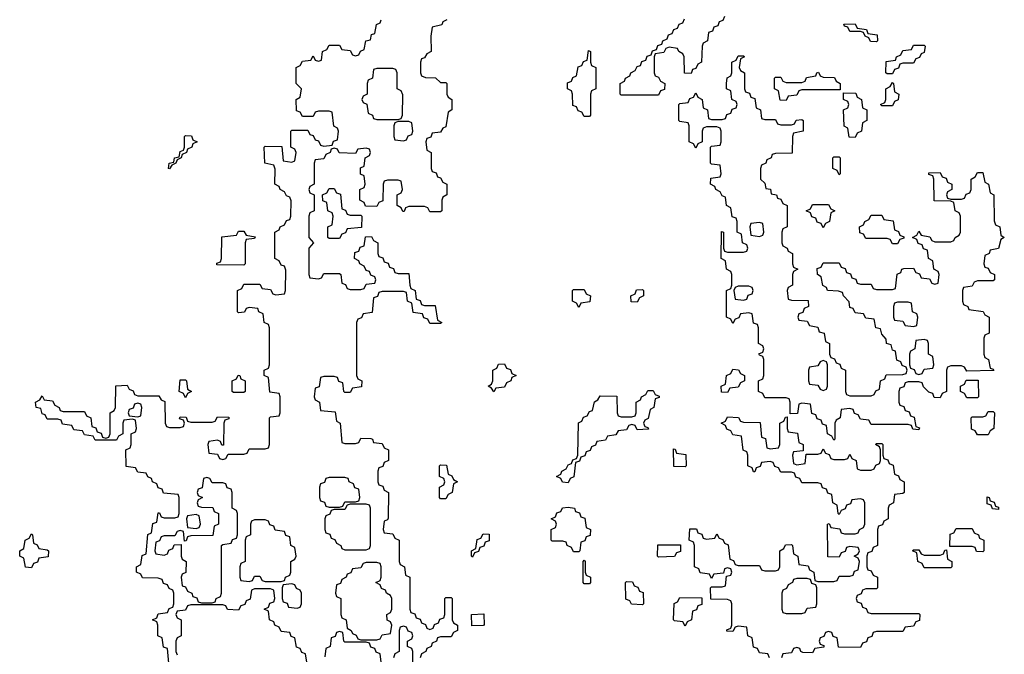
# Model space of a CAD drawing. Header units: inches. Extents: x 2777885 to 2884230, y 684484 to 829189.
# Tile 199 of 239: x 2852106 to 2855811, y 815900 to 818290. Entities that reach past the tile are written whole.
import ezdxf

# ---------------------------------------------------------------- set-up
doc = ezdxf.new("R2010")
doc.units = ezdxf.units.IN
doc.header["$MEASUREMENT"] = 0
doc.layers.add('C8851', color=7, linetype='Continuous')

msp = doc.modelspace()

# ---------------------------------------------------------------- linework, layer by layer
at = {"layer": 'C8851', "color": 6}
for points in [[(2852667.3, 815867.3), (2852662, 815922), (2852647.3, 815927.3), (2852642, 815962), (2852626, 815970), (2852626, 816010), (2852622, 816022), (2852606, 816030), (2852622, 816038), (2852627.3, 816052.7), (2852662, 816058), (2852668, 816072), (2852682, 816078), (2852686, 816090), (2852686, 816130), (2852682, 816142), (2852668, 816148), (2852662, 816162), (2852647.3, 816167.3), (2852642, 816182), (2852627.3, 816187.3), (2852568.4, 816188.4), (2852562, 816202), (2852546, 816210), (2852546, 816230), (2852562, 816238), (2852567.3, 816272.7), (2852582, 816278), (2852588.4, 816351.6), (2852602, 816358), (2852607.3, 816392.7), (2852622, 816398), (2852627.3, 816432.7), (2852632.7, 816432.7), (2852638, 816418), (2852650, 816414), (2852690, 816414), (2852702, 816418), (2852706, 816430), (2852706, 816490), (2852702, 816502), (2852647.3, 816507.3), (2852642, 816522), (2852627.3, 816527.3), (2852622, 816542), (2852606, 816550), (2852602, 816562), (2852588, 816568), (2852582, 816582), (2852550, 816586), (2852542, 816602), (2852507.3, 816607.3), (2852506, 816670), (2852522, 816678), (2852526, 816690), (2852526, 816730), (2852542, 816738), (2852546, 816750), (2852542, 816782), (2852530, 816786), (2852498, 816782), (2852494, 816770), (2852494, 816730), (2852478, 816722), (2852470, 816706), (2852390, 816706), (2852382, 816722), (2852350, 816726), (2852342, 816742), (2852310, 816746), (2852302, 816762), (2852267.3, 816767.3), (2852262, 816782), (2852250, 816786), (2852210, 816786), (2852202, 816802), (2852190, 816806), (2852186, 816826), (2852168, 816830), (2852166, 816850), (2852182, 816858), (2852190, 816874), (2852198, 816858), (2852230, 816854), (2852238, 816838), (2852254, 816830), (2852258, 816818), (2852270, 816814), (2852350, 816814), (2852358, 816798), (2852374, 816790), (2852378, 816758), (2852392.7, 816752.7), (2852398, 816738), (2852412.7, 816732.7), (2852418, 816718), (2852430, 816714), (2852442, 816718), (2852446, 816730), (2852446, 816810), (2852462, 816818), (2852466, 816830), (2852468.4, 816911.6), (2852510, 816914), (2852518, 816898), (2852532.7, 816892.7), (2852538, 816878), (2852550, 816874), (2852630, 816874), (2852638, 816858), (2852652.7, 816852.7), (2852654, 816770), (2852658, 816758), (2852670, 816754), (2852710, 816754), (2852722, 816758), (2852726, 816770), (2852722, 816782), (2852707.3, 816787.3), (2852710, 816794), (2852732.7, 816792.7), (2852738, 816778), (2852750, 816774), (2852830, 816774), (2852842, 816778), (2852850, 816794), (2852892.7, 816792.7), (2852892.7, 816787.3), (2852878, 816782), (2852874, 816770), (2852872.7, 816687.3), (2852867.3, 816687.3), (2852862, 816702), (2852850, 816706), (2852818, 816702), (2852814, 816690), (2852818, 816658), (2852850, 816654), (2852858, 816638), (2852870, 816634), (2852882, 816638), (2852890, 816654), (2852950, 816654), (2852962, 816658), (2852970, 816674), (2853030, 816674), (2853042, 816678), (2853046, 816690), (2853046, 816790), (2853050, 816794), (2853082, 816798), (2853086, 816810), (2853086, 816870), (2853082, 816882), (2853047.3, 816887.3), (2853042, 816942), (2853026, 816950), (2853026, 816970), (2853042, 816978), (2853046, 816990), (2853046, 817130), (2853042, 817142), (2853026, 817150), (2853022, 817182), (2853006, 817190), (2853002, 817202), (2852970, 817206), (2852958, 817202), (2852951.6, 817188.4), (2852930, 817186), (2852926, 817190), (2852926, 817270), (2852942, 817278), (2852950, 817294), (2853010, 817294), (2853018, 817278), (2853050, 817274), (2853058, 817258), (2853070, 817254), (2853102, 817258), (2853106, 817270), (2853107.3, 817347.3), (2853102, 817362), (2853090, 817366), (2853082, 817382), (2853066, 817390), (2853066, 817490), (2853082, 817498), (2853086, 817510), (2853102, 817518), (2853110, 817534), (2853122, 817538), (2853126, 817550), (2853127.3, 817607.3), (2853122, 817622), (2853110, 817626), (2853102, 817642), (2853086, 817650), (2853082, 817662), (2853066, 817670), (2853067.3, 817727.3), (2853062, 817742), (2853028, 817750), (2853026, 817810), (2853030, 817814), (2853092.7, 817812.7), (2853098, 817758), (2853130, 817754), (2853142, 817758), (2853146, 817790), (2853142, 817802), (2853126, 817810), (2853126, 817870), (2853130, 817874), (2853190, 817874), (2853198, 817858), (2853210, 817854), (2853218, 817838), (2853230, 817834), (2853238, 817818), (2853250, 817814), (2853282, 817818), (2853287.3, 817832.7), (2853302, 817838), (2853306, 817870), (2853302, 817882), (2853288.4, 817888.4), (2853282, 817942), (2853270, 817946), (2853230, 817946), (2853218, 817942), (2853210, 817926), (2853170, 817926), (2853162, 817942), (2853147.3, 817947.3), (2853146, 817990), (2853162, 817998), (2853166, 818030), (2853146, 818050), (2853146, 818110), (2853162, 818118), (2853170, 818134), (2853202, 818138), (2853210, 818154), (2853218, 818138), (2853230, 818134), (2853242, 818138), (2853246, 818170), (2853262, 818178), (2853270, 818194), (2853310, 818194), (2853318, 818178), (2853350, 818174), (2853358, 818158), (2853370, 818154), (2853382, 818158), (2853388, 818172), (2853402, 818178), (2853408, 818210), (2853426, 818214), (2853430, 818234), (2853442, 818238), (2853448.4, 818271.6), (2853462, 818278), (2853466, 818290)], [(2853714, 818290), (2853698, 818282), (2853694, 818270), (2853658, 818262), (2853652.7, 818227.3), (2853654, 818170), (2853638, 818162), (2853630, 818146), (2853618, 818142), (2853614, 818130), (2853614, 818090), (2853618, 818078), (2853632.7, 818072.7), (2853671.1, 818071.1), (2853690, 818054), (2853710, 818054), (2853714, 818050), (2853714, 818010), (2853718, 817998), (2853732, 817990), (2853732, 817950), (2853718, 817942), (2853710, 817886), (2853698, 817882), (2853690, 817866), (2853658, 817862), (2853652.7, 817847.3), (2853638, 817842), (2853634, 817830), (2853638, 817798), (2853654, 817790), (2853654, 817730), (2853658, 817718), (2853672.7, 817712.7), (2853678, 817698), (2853690, 817694), (2853698, 817678), (2853714, 817670), (2853714, 817630), (2853698, 817622), (2853694, 817610), (2853694, 817570), (2853690, 817566), (2853650, 817566), (2853642, 817582), (2853630, 817586), (2853570, 817586), (2853558, 817582), (2853552.7, 817567.3), (2853547.3, 817567.3), (2853542, 817582), (2853526, 817590), (2853526, 817630), (2853542, 817638), (2853546, 817650), (2853542, 817682), (2853530, 817686), (2853490, 817686), (2853478, 817682), (2853474, 817670), (2853472.7, 817607.3), (2853458, 817602), (2853450, 817586), (2853407.3, 817587.3), (2853402, 817602), (2853386, 817610), (2853386, 817650), (2853402, 817658), (2853406, 817670), (2853402, 817702), (2853388.4, 817708.4), (2853388.4, 817731.6), (2853402, 817738), (2853406, 817770), (2853422, 817778), (2853426, 817790), (2853422, 817802), (2853410, 817806), (2853378, 817802), (2853370, 817786), (2853308.4, 817788.4), (2853302, 817802), (2853290, 817806), (2853278, 817802), (2853274, 817790), (2853258, 817782), (2853250, 817766), (2853218, 817762), (2853214, 817750), (2853214, 817670), (2853198, 817662), (2853194, 817650), (2853198, 817638), (2853214, 817630), (2853214, 817570), (2853198, 817562), (2853194, 817550), (2853194, 817470), (2853212, 817450), (2853194, 817430), (2853194, 817330), (2853198, 817318), (2853230, 817314), (2853242, 817318), (2853250, 817334), (2853310, 817334), (2853314, 817330), (2853318, 817298), (2853332.7, 817292.7), (2853338, 817278), (2853350, 817274), (2853390, 817274), (2853402, 817278), (2853410, 817294), (2853442, 817298), (2853446, 817310), (2853442, 817322), (2853427.3, 817327.3), (2853422, 817342), (2853410, 817346), (2853402, 817362), (2853386, 817370), (2853382, 817382), (2853366, 817390), (2853367.3, 817412.7), (2853382, 817418), (2853387.3, 817432.7), (2853402, 817438), (2853407.3, 817472.7), (2853430, 817474), (2853438, 817458), (2853454, 817450), (2853454, 817410), (2853458, 817398), (2853472.7, 817392.7), (2853478, 817378), (2853492.7, 817372.7), (2853498, 817358), (2853512.7, 817352.7), (2853518, 817338), (2853530, 817334), (2853570, 817334), (2853574, 817290), (2853578, 817278), (2853594, 817270), (2853598, 817238), (2853612.7, 817232.7), (2853618, 817218), (2853630, 817214), (2853670, 817214), (2853678, 817158), (2853694, 817150), (2853690, 817146), (2853650, 817146), (2853642, 817162), (2853627.3, 817167.3), (2853622, 817182), (2853587.3, 817187.3), (2853582, 817222), (2853566, 817230), (2853562, 817262), (2853550, 817266), (2853470, 817266), (2853458, 817262), (2853452.7, 817247.3), (2853438, 817242), (2853432.7, 817187.3), (2853398, 817182), (2853392.7, 817167.3), (2853378, 817162), (2853374, 817150), (2853374, 816950), (2853378, 816938), (2853394, 816930), (2853392.7, 816907.3), (2853358, 816902), (2853350, 816886), (2853330, 816886), (2853326, 816890), (2853322, 816922), (2853307.3, 816927.3), (2853302, 816942), (2853290, 816946), (2853250, 816946), (2853238, 816942), (2853232.7, 816907.3), (2853218, 816902), (2853214, 816870), (2853218, 816858), (2853234, 816850), (2853238, 816818), (2853292.7, 816812.7), (2853298, 816778), (2853312, 816770), (2853318, 816698), (2853330, 816694), (2853370, 816694), (2853382, 816698), (2853390, 816714), (2853427.3, 816712.7), (2853434, 816710), (2853438, 816698), (2853470, 816694), (2853478, 816678), (2853494, 816670), (2853494, 816630), (2853478, 816622), (2853472.7, 816607.3), (2853458, 816602), (2853454, 816590), (2853454, 816550), (2853458, 816538), (2853472.7, 816532.7), (2853478, 816518), (2853494, 816510), (2853492.7, 816412.7), (2853490, 816406), (2853478, 816402), (2853474, 816370), (2853478, 816358), (2853510, 816354), (2853518, 816338), (2853534, 816330), (2853534, 816250), (2853538, 816238), (2853554, 816230), (2853558, 816198), (2853574, 816190), (2853574, 816070), (2853578, 816058), (2853592.7, 816052.7), (2853598, 816038), (2853612.7, 816032.7), (2853618, 816018), (2853632.7, 816012.7), (2853638, 815998), (2853650, 815994), (2853662, 815998), (2853667.3, 816012.7), (2853682, 816018), (2853687.3, 816032.7), (2853702, 816038), (2853706, 816050), (2853706, 816110), (2853710, 816114), (2853730, 816114), (2853734, 816110), (2853734, 816030), (2853738, 816018), (2853754, 816010), (2853754, 815990), (2853738, 815982), (2853730, 815966), (2853690, 815966), (2853678, 815962), (2853674, 815950), (2853658, 815942), (2853654, 815930), (2853638, 815922), (2853634, 815910), (2853618, 815902), (2853612.7, 815887.3)], [(2854758, 818302), (2854752.7, 818287.3), (2854738, 818282), (2854732.7, 818267.3), (2854718, 818262), (2854712.7, 818247.3), (2854698, 818242), (2854694, 818210), (2854678, 818202), (2854674, 818190), (2854672, 818130), (2854658, 818122), (2854650, 818106), (2854638, 818102), (2854632.7, 818087.3), (2854608.4, 818088.4), (2854606, 818150), (2854602, 818162), (2854586, 818170), (2854582, 818182), (2854550, 818186), (2854538, 818182), (2854530, 818166), (2854498, 818162), (2854494, 818150), (2854494, 818090), (2854498, 818078), (2854510, 818074), (2854518, 818058), (2854534, 818050), (2854532.7, 818027.3), (2854518, 818022), (2854510, 818006), (2854370, 818006), (2854366, 818010), (2854366, 818050), (2854382, 818058), (2854386, 818070), (2854402, 818078), (2854406, 818090), (2854422, 818098), (2854430, 818114), (2854442, 818118), (2854447.3, 818132.7), (2854462, 818138), (2854467.3, 818152.7), (2854482, 818158), (2854487.3, 818172.7), (2854502, 818178), (2854507.3, 818192.7), (2854522, 818198), (2854526, 818210), (2854542, 818218), (2854547.3, 818232.7), (2854562, 818238), (2854567.3, 818252.7), (2854582, 818258), (2854587.3, 818272.7), (2854602, 818278), (2854607.3, 818292.7)], [(2854927.3, 815887.3), (2854922, 815902), (2854890, 815906), (2854882, 815922), (2854867.3, 815927.3), (2854862, 815962), (2854846, 815970), (2854842, 816002), (2854810, 816006), (2854798, 816002), (2854790, 815986), (2854767.3, 815987.3), (2854767.3, 815992.7), (2854782, 815998), (2854786, 816010), (2854786, 816090), (2854782, 816102), (2854770, 816106), (2854707.3, 816107.3), (2854706, 816150), (2854710, 816154), (2854750, 816154), (2854762, 816158), (2854766, 816194), (2854782, 816198), (2854786, 816210), (2854782, 816222), (2854770, 816226), (2854758, 816222), (2854754, 816206), (2854718, 816202), (2854710, 816186), (2854702, 816202), (2854667.3, 816207.3), (2854662, 816222), (2854646, 816230), (2854646, 816310), (2854642, 816322), (2854626, 816330), (2854627.3, 816372.7), (2854652.7, 816372.7), (2854658, 816358), (2854672.7, 816352.7), (2854678, 816338), (2854690, 816334), (2854722, 816338), (2854730, 816354), (2854738, 816338), (2854752.7, 816332.7), (2854758, 816318), (2854772.7, 816312.7), (2854778, 816258), (2854792.7, 816252.7), (2854798, 816238), (2854810, 816234), (2854890, 816234), (2854898, 816218), (2854910, 816214), (2854950, 816214), (2854962, 816218), (2854966, 816230), (2854966, 816290), (2854982, 816298), (2854987.3, 816312.7), (2855010, 816314), (2855014, 816310), (2855018, 816278), (2855034, 816270), (2855038, 816238), (2855072.7, 816232.7), (2855078, 816218), (2855094, 816210), (2855098, 816178), (2855110, 816174), (2855170, 816174), (2855182, 816178), (2855190, 816194), (2855230, 816194), (2855242, 816198), (2855247.3, 816212.7), (2855262, 816218), (2855266, 816250), (2855262, 816262), (2855246, 816270), (2855262, 816278), (2855266, 816290), (2855262, 816302), (2855230, 816306), (2855218, 816302), (2855212.7, 816287.3), (2855198, 816282), (2855190, 816266), (2855147.3, 816267.3), (2855146, 816390), (2855152.7, 816392.7), (2855158, 816378), (2855192.7, 816372.7), (2855198, 816358), (2855210, 816354), (2855250, 816354), (2855262, 816358), (2855266, 816370), (2855282, 816378), (2855286, 816390), (2855286, 816470), (2855282, 816482), (2855270, 816486), (2855238, 816482), (2855232.7, 816467.3), (2855218, 816462), (2855212.7, 816447.3), (2855198, 816442), (2855190, 816426), (2855186, 816430), (2855182, 816462), (2855166, 816470), (2855162, 816502), (2855147.3, 816507.3), (2855142, 816522), (2855127.3, 816527.3), (2855122, 816542), (2855110, 816546), (2855050, 816546), (2855042, 816562), (2855027.3, 816567.3), (2855022, 816582), (2855010, 816586), (2854970, 816586), (2854962, 816602), (2854947.3, 816607.3), (2854942, 816622), (2854930, 816626), (2854898, 816622), (2854892.7, 816607.3), (2854878, 816602), (2854872.7, 816587.3), (2854867.3, 816587.3), (2854862, 816602), (2854846, 816610), (2854846, 816650), (2854842, 816662), (2854828.4, 816668.4), (2854822, 816722), (2854790, 816726), (2854782, 816742), (2854767.3, 816747.3), (2854762, 816762), (2854746, 816770), (2854762, 816778), (2854770, 816794), (2854811.6, 816791.6), (2854818, 816778), (2854830, 816774), (2854892.7, 816772.7), (2854898, 816718), (2854912.7, 816712.7), (2854918, 816678), (2854930, 816674), (2854962, 816678), (2854966, 816690), (2854966, 816770), (2854982, 816778), (2854987.3, 816792.7), (2854994, 816794), (2854994, 816750), (2854998, 816738), (2855032.7, 816732.7), (2855038, 816698), (2855054, 816690), (2855054, 816666), (2855018, 816662), (2855014, 816650), (2855018, 816618), (2855030, 816614), (2855062, 816618), (2855066, 816654), (2855110, 816654), (2855122, 816658), (2855130, 816674), (2855138, 816658), (2855152.7, 816652.7), (2855158, 816638), (2855170, 816634), (2855210, 816634), (2855222, 816638), (2855230, 816654), (2855238, 816638), (2855254, 816630), (2855258, 816598), (2855270, 816594), (2855310, 816594), (2855322, 816598), (2855327.3, 816612.7), (2855342, 816618), (2855346, 816630), (2855346, 816670), (2855342, 816682), (2855326, 816690), (2855330, 816694), (2855350, 816694), (2855354, 816690), (2855354, 816650), (2855358, 816638), (2855372.7, 816632.7), (2855378, 816618), (2855392.7, 816612.7), (2855398, 816578), (2855412.7, 816572.7), (2855418, 816558), (2855434, 816550), (2855434, 816510), (2855430, 816506), (2855398, 816502), (2855394, 816470), (2855378, 816462), (2855374, 816450), (2855374, 816410), (2855358, 816402), (2855352.7, 816387.3), (2855338, 816382), (2855334, 816370), (2855334, 816310), (2855318, 816302), (2855312.7, 816287.3), (2855298, 816282), (2855294, 816270), (2855294, 816230), (2855298, 816218), (2855310, 816214), (2855318, 816198), (2855334, 816190), (2855334, 816150), (2855330, 816146), (2855290, 816146), (2855278, 816142), (2855272.7, 816127.3), (2855258, 816122), (2855254, 816110), (2855258, 816098), (2855272.7, 816092.7), (2855278, 816078), (2855292, 816072), (2855298, 816058), (2855310, 816054), (2855490, 816054), (2855494, 816050), (2855492.7, 816027.3), (2855478, 816022), (2855470, 816006), (2855438, 816002), (2855430, 815986), (2855330, 815986), (2855318, 815982), (2855312.7, 815967.3), (2855298, 815962), (2855292.7, 815947.3), (2855278, 815942), (2855270, 815926), (2855187.3, 815927.3), (2855182, 815962), (2855167.3, 815967.3), (2855162, 815982), (2855150, 815986), (2855138, 815982), (2855132.7, 815967.3), (2855118, 815962), (2855114, 815950), (2855118, 815938), (2855132.7, 815932.7), (2855132.7, 815927.3), (2855098, 815922), (2855090, 815906), (2855052.7, 815907.3), (2855046, 815910), (2855042, 815922), (2855030, 815926), (2855018, 815922), (2855010, 815906), (2854978, 815902), (2854972.7, 815887.3)], [(2853186, 815870), (2853182, 815902), (2853167.3, 815907.3), (2853162, 815922), (2853147.3, 815927.3), (2853142, 815962), (2853127.3, 815967.3), (2853122, 815982), (2853090, 815986), (2853082, 816002), (2853066, 816010), (2853062, 816022), (2853046, 816030), (2853042, 816062), (2853026, 816070), (2853042, 816078), (2853047.3, 816092.7), (2853062, 816098), (2853066, 816110), (2853062, 816142), (2853050, 816146), (2852990, 816146), (2852978, 816142), (2852972.7, 816107.3), (2852958, 816102), (2852952.7, 816087.3), (2852938, 816082), (2852930, 816066), (2852888.4, 816068.4), (2852882, 816082), (2852870, 816086), (2852750, 816086), (2852738, 816082), (2852730, 816066), (2852698, 816062), (2852694, 816050), (2852698, 816038), (2852714, 816030), (2852714, 815970), (2852698, 815962), (2852694, 815950), (2852694, 815910), (2852698, 815898)], [(2853586, 815870), (2853586, 815910), (2853582, 815922), (2853566, 815930), (2853566, 815950), (2853582, 815958), (2853586, 815970), (2853582, 815982), (2853567.3, 815987.3), (2853562, 816002), (2853550, 816006), (2853538, 816002), (2853534, 815990), (2853534, 815910), (2853518, 815902), (2853512.7, 815887.3)], [(2853466, 815870), (2853462, 815902), (2853448, 815908), (2853442, 815922), (2853427.3, 815927.3), (2853422, 815942), (2853410, 815946), (2853330, 815946), (2853326, 815950), (2853322, 815982), (2853310, 815986), (2853298, 815982), (2853292.7, 815967.3), (2853278, 815962), (2853274, 815930), (2853258, 815922), (2853254, 815890)]]:
    msp.add_lwpolyline(points, dxfattribs=at)
for points in [[(2855330, 818206), (2855307.3, 818207.3), (2855302, 818222), (2855287.3, 818227.3), (2855282, 818242), (2855270, 818246), (2855230, 818246), (2855222, 818262), (2855210, 818266), (2855207.3, 818272.7), (2855250, 818274), (2855258, 818258), (2855292.7, 818252.7), (2855298, 818238), (2855332.7, 818232.7), (2855334, 818210)], [(2855370, 818086), (2855366, 818090), (2855367.3, 818132.7), (2855402, 818138), (2855406, 818150), (2855422, 818158), (2855430, 818174), (2855462, 818178), (2855470, 818194), (2855510, 818194), (2855514, 818190), (2855510, 818166), (2855498, 818162), (2855492, 818148), (2855478, 818142), (2855470, 818126), (2855430, 818126), (2855418, 818122), (2855412.7, 818107.3), (2855398, 818102), (2855390, 818086)], [(2854230, 817926), (2854222, 817942), (2854207.3, 817947.3), (2854202, 817962), (2854187.3, 817967.3), (2854186, 818010), (2854182, 818022), (2854168, 818030), (2854168, 818052), (2854182, 818058), (2854187.3, 818072.7), (2854202, 818078), (2854207.3, 818112.7), (2854222, 818118), (2854227.3, 818132.7), (2854242, 818138), (2854246, 818174), (2854254, 818170), (2854254, 818130), (2854258, 818118), (2854274, 818110), (2854274, 818030), (2854258, 818022), (2854254, 818010), (2854254, 817930), (2854250, 817926)], [(2854910, 817914), (2854950, 817914), (2854958, 817898), (2854970, 817894), (2855010, 817894), (2855022, 817898), (2855028.4, 817911.6), (2855050, 817914), (2855054, 817910), (2855054, 817870), (2855018, 817862), (2855014, 817850), (2855012.7, 817787.3), (2854950, 817786), (2854938, 817782), (2854934, 817770), (2854918, 817762), (2854914, 817750), (2854898, 817742), (2854894, 817730), (2854894, 817690), (2854910, 817674), (2854914, 817654), (2854931.1, 817651.1), (2854934, 817634), (2854954, 817630), (2854958, 817618), (2854970, 817614), (2854978, 817598), (2854994, 817590), (2854994, 817510), (2854978, 817502), (2854974, 817490), (2854974, 817450), (2854978, 817438), (2854994, 817430), (2854998, 817418), (2855014, 817410), (2855014, 817370), (2855018, 817358), (2855034, 817350), (2855018, 817342), (2855014, 817330), (2855014, 817290), (2854998, 817282), (2854994, 817270), (2854998, 817238), (2855010, 817234), (2855072.7, 817232.7), (2855074, 817210), (2855058, 817202), (2855052.7, 817187.3), (2855038, 817182), (2855034, 817170), (2855038, 817158), (2855070, 817154), (2855078, 817138), (2855110, 817132), (2855114, 817114), (2855134, 817110), (2855138, 817078), (2855154, 817070), (2855154, 817030), (2855158, 817018), (2855172.7, 817012.7), (2855178, 816998), (2855192.7, 816992.7), (2855198, 816978), (2855214, 816970), (2855214, 816890), (2855218, 816878), (2855230, 816874), (2855310, 816874), (2855322, 816878), (2855327.3, 816892.7), (2855342, 816898), (2855346, 816930), (2855362, 816938), (2855367.3, 816952.7), (2855430, 816954), (2855442, 816958), (2855446, 816970), (2855442, 816982), (2855427.3, 816987.3), (2855422, 817002), (2855407.3, 817007.3), (2855402, 817042), (2855390, 817046), (2855386, 817066), (2855368, 817070), (2855367.3, 817087.3), (2855350, 817106), (2855346, 817126), (2855328, 817130), (2855322, 817162), (2855290, 817166), (2855282, 817182), (2855250, 817186), (2855242, 817202), (2855230, 817206), (2855227.3, 817227.3), (2855206, 817250), (2855202, 817262), (2855187.3, 817267.3), (2855146, 817270), (2855142, 817282), (2855128.4, 817288.4), (2855122, 817322), (2855108, 817330), (2855107.3, 817352.7), (2855122, 817358), (2855130, 817374), (2855190, 817374), (2855198, 817358), (2855212.7, 817352.7), (2855218, 817338), (2855232.7, 817332.7), (2855238, 817318), (2855252.7, 817312.7), (2855258, 817298), (2855270, 817294), (2855310, 817294), (2855318, 817278), (2855330, 817274), (2855390, 817274), (2855402, 817278), (2855408.4, 817331.6), (2855422, 817338), (2855426, 817350), (2855432.7, 817352.7), (2855470, 817354), (2855478, 817338), (2855492.7, 817332.7), (2855498, 817318), (2855530, 817314), (2855538, 817298), (2855550, 817294), (2855562, 817298), (2855566, 817330), (2855562, 817342), (2855546, 817350), (2855542, 817382), (2855526, 817390), (2855522, 817422), (2855507.3, 817427.3), (2855502, 817442), (2855487.3, 817447.3), (2855482, 817462), (2855466, 817470), (2855482, 817478), (2855490, 817494), (2855498, 817478), (2855531.6, 817471.6), (2855538, 817458), (2855550, 817454), (2855610, 817454), (2855622, 817458), (2855626, 817470), (2855642, 817478), (2855646, 817490), (2855646, 817550), (2855642, 817562), (2855626, 817570), (2855622, 817602), (2855610, 817606), (2855547.3, 817607.3), (2855546, 817690), (2855542, 817702), (2855527.3, 817707.3), (2855527.3, 817712.7), (2855570, 817714), (2855578, 817698), (2855592.7, 817692.7), (2855598, 817678), (2855614, 817670), (2855614, 817650), (2855598, 817642), (2855594, 817630), (2855598, 817618), (2855610, 817614), (2855650, 817614), (2855662, 817618), (2855667.3, 817632.7), (2855682, 817638), (2855686, 817650), (2855686, 817690), (2855702, 817698), (2855710, 817714), (2855730, 817714), (2855738, 817678), (2855752, 817670), (2855758, 817638), (2855772, 817630), (2855772.7, 817532.7), (2855778, 817518), (2855794, 817510), (2855798, 817478), (2855811.3, 817470), (2855798, 817462), (2855790, 817428), (2855758, 817422), (2855754, 817410), (2855738, 817402), (2855734, 817370), (2855738, 817358), (2855750, 817354), (2855758, 817338), (2855774, 817330), (2855774, 817310), (2855770, 817306), (2855710, 817306), (2855698, 817302), (2855690, 817286), (2855658, 817282), (2855654, 817270), (2855654, 817230), (2855658, 817218), (2855674, 817210), (2855678, 817198), (2855731.6, 817191.6), (2855738, 817178), (2855754, 817170), (2855754, 817110), (2855738, 817102), (2855734, 817090), (2855734, 817030), (2855738, 817018), (2855752, 817010), (2855758, 816978), (2855770, 816974), (2855771.6, 816968.4), (2855670, 816966), (2855662, 816982), (2855650, 816986), (2855610, 816986), (2855598, 816982), (2855594, 816970), (2855594, 816890), (2855578, 816882), (2855570, 816866), (2855547.3, 816867.3), (2855542, 816882), (2855527.3, 816887.3), (2855507.3, 816907.3), (2855502, 816922), (2855490, 816926), (2855450, 816926), (2855438, 816922), (2855432.7, 816907.3), (2855418, 816902), (2855414, 816890), (2855414, 816850), (2855418, 816838), (2855432.7, 816832.7), (2855438, 816818), (2855452.7, 816812.7), (2855458, 816798), (2855472.7, 816792.7), (2855478, 816758), (2855492.7, 816752.7), (2855490, 816746), (2855467.3, 816747.3), (2855462, 816762), (2855450, 816766), (2855310, 816766), (2855302, 816782), (2855270, 816786), (2855262, 816802), (2855247.3, 816807.3), (2855242, 816822), (2855230, 816826), (2855198, 816822), (2855194, 816790), (2855178, 816782), (2855174, 816770), (2855174, 816710), (2855170, 816706), (2855162, 816722), (2855146, 816730), (2855142, 816762), (2855127.3, 816767.3), (2855122, 816782), (2855107.3, 816787.3), (2855102, 816802), (2855087.3, 816807.3), (2855082, 816842), (2855050, 816846), (2855038, 816842), (2855032.7, 816807.3), (2855006, 816806), (2855006, 816850), (2855002, 816862), (2854990, 816866), (2854910, 816866), (2854902, 816882), (2854886, 816890), (2854886, 816930), (2854902, 816938), (2854906, 816950), (2854906, 817010), (2854902, 817022), (2854890, 817026), (2854888, 817032), (2854902, 817038), (2854906, 817050), (2854902, 817062), (2854886, 817070), (2854886, 817130), (2854882, 817142), (2854867.3, 817147.3), (2854862, 817182), (2854850, 817186), (2854818, 817182), (2854812.7, 817167.3), (2854798, 817162), (2854790, 817146), (2854782, 817162), (2854766, 817170), (2854766, 817270), (2854782, 817278), (2854786, 817290), (2854786, 817330), (2854782, 817342), (2854766, 817350), (2854762, 817382), (2854746, 817390), (2854747.3, 817492.7), (2854754, 817490), (2854754, 817430), (2854758, 817418), (2854770, 817414), (2854830, 817414), (2854842, 817418), (2854846, 817430), (2854842, 817442), (2854826, 817450), (2854822, 817482), (2854806, 817490), (2854806, 817530), (2854802, 817542), (2854787.3, 817547.3), (2854782, 817582), (2854766, 817590), (2854762, 817622), (2854750, 817626), (2854742, 817642), (2854726, 817650), (2854722, 817662), (2854706, 817670), (2854707.3, 817692.7), (2854742, 817698), (2854746, 817710), (2854742, 817742), (2854710, 817746), (2854706, 817750), (2854706, 817810), (2854710, 817814), (2854742, 817818), (2854746, 817830), (2854746, 817870), (2854742, 817882), (2854730, 817886), (2854690, 817886), (2854678, 817882), (2854674, 817870), (2854674, 817830), (2854658, 817822), (2854650, 817806), (2854642, 817822), (2854626, 817830), (2854626, 817890), (2854622, 817902), (2854590, 817906), (2854586, 817910), (2854586, 817970), (2854590, 817974), (2854622, 817978), (2854627.3, 817992.7), (2854642, 817998), (2854650, 818014), (2854658, 817998), (2854674, 817990), (2854678, 817958), (2854694, 817950), (2854698, 817918), (2854710, 817914), (2854750, 817914), (2854762, 817918), (2854767.3, 817932.7), (2854782, 817938), (2854787.3, 817952.7), (2854802, 817958), (2854806, 817970), (2854802, 817982), (2854786, 817990), (2854782, 818022), (2854766, 818030), (2854766, 818050), (2854768.4, 818071.6), (2854782, 818078), (2854786, 818090), (2854786, 818130), (2854802, 818138), (2854810, 818154), (2854830, 818154), (2854834, 818150), (2854818, 818142), (2854814, 818110), (2854818, 818098), (2854834, 818090), (2854834, 818030), (2854838, 818018), (2854852.7, 818012.7), (2854858, 817998), (2854872.7, 817992.7), (2854878, 817958), (2854894, 817950), (2854898, 817918)], [(2853510, 818106), (2853450, 818106), (2853438, 818102), (2853434, 818070), (2853418, 818062), (2853414, 818050), (2853414, 818010), (2853398, 818002), (2853394, 817990), (2853398, 817978), (2853412, 817972), (2853418, 817938), (2853434, 817930), (2853438, 817918), (2853450, 817914), (2853530, 817914), (2853542, 817918), (2853546, 817930), (2853547.3, 818007.3), (2853542, 818022), (2853526, 818030), (2853526, 818090), (2853522, 818102)], [(2854990, 817986), (2854967.3, 817987.3), (2854962, 818022), (2854946, 818030), (2854946, 818070), (2854950, 818074), (2854970, 818074), (2854978, 818058), (2854990, 818054), (2855050, 818054), (2855062, 818058), (2855067.3, 818072.7), (2855102, 818078), (2855106, 818090), (2855112, 818092), (2855118, 818078), (2855130, 818074), (2855172.7, 818072.7), (2855178, 818058), (2855194, 818050), (2855194, 818026), (2855050, 818026), (2855038, 818022), (2855030, 818006), (2854998, 818002)], [(2855350, 817966), (2855346, 817970), (2855362, 817978), (2855366, 817990), (2855366, 818030), (2855382, 818038), (2855390, 818054), (2855394, 818050), (2855398, 818018), (2855414, 818010), (2855411.6, 817988.4), (2855398, 817982), (2855390, 817966)], [(2855250, 817846), (2855227.3, 817847.3), (2855222, 817882), (2855208.4, 817888.4), (2855206, 817950), (2855222, 817958), (2855226, 817970), (2855222, 817982), (2855206, 817990), (2855206, 818014), (2855252.7, 818012.7), (2855258, 817998), (2855274, 817990), (2855278, 817958), (2855294, 817950), (2855294, 817910), (2855278, 817902), (2855274, 817870), (2855258, 817862)], [(2853570, 817906), (2853530, 817906), (2853518, 817902), (2853514, 817890), (2853514, 817850), (2853518, 817838), (2853550, 817834), (2853562, 817838), (2853567.3, 817852.7), (2853582, 817858), (2853586, 817870), (2853582, 817902)], [(2852670, 817728), (2852666, 817730), (2852668, 817750), (2852686, 817754), (2852688, 817770), (2852706, 817774), (2852710, 817794), (2852722, 817798), (2852726, 817810), (2852726, 817850), (2852730, 817854), (2852752.7, 817852.7), (2852758, 817838), (2852774, 817830), (2852758, 817822), (2852754, 817810), (2852738, 817802), (2852734, 817790), (2852718, 817782), (2852714, 817770), (2852698, 817762), (2852694, 817750), (2852678, 817742)], [(2855190, 817706), (2855182, 817722), (2855166, 817730), (2855166, 817770), (2855170, 817774), (2855190, 817774), (2855194, 817770), (2855194, 817710)], [(2853350, 817554), (2853390, 817554), (2853394, 817550), (2853392.7, 817507.3), (2853338, 817502), (2853332.7, 817487.3), (2853318, 817482), (2853310, 817466), (2853270, 817466), (2853266, 817470), (2853266, 817510), (2853282, 817518), (2853286, 817550), (2853282, 817562), (2853266, 817570), (2853262, 817602), (2853247.3, 817607.3), (2853246, 817630), (2853262, 817638), (2853270, 817654), (2853290, 817654), (2853298, 817638), (2853312.7, 817632.7), (2853318, 817578), (2853332.7, 817572.7), (2853338, 817558)], [(2855130, 817506), (2855122, 817522), (2855107.3, 817527.3), (2855102, 817542), (2855087.3, 817547.3), (2855082, 817562), (2855066, 817570), (2855082, 817578), (2855090, 817594), (2855150, 817594), (2855158, 817578), (2855174, 817570), (2855158, 817562), (2855154, 817530), (2855138, 817522)], [(2855390, 817446), (2855382, 817462), (2855370, 817466), (2855290, 817466), (2855282, 817482), (2855267.3, 817487.3), (2855266, 817510), (2855282, 817518), (2855286, 817530), (2855302, 817538), (2855310, 817554), (2855350, 817554), (2855358, 817538), (2855392.7, 817532.7), (2855398, 817498), (2855412.7, 817492.7), (2855418, 817478), (2855432.7, 817472.7), (2855432.7, 817467.3), (2855418, 817462), (2855410, 817446)], [(2854890, 817526), (2854858, 817522), (2854854, 817510), (2854858, 817478), (2854890, 817474), (2854902, 817478), (2854906, 817490), (2854902, 817522)], [(2852950, 817366), (2852847.3, 817367.3), (2852847.3, 817372.7), (2852862, 817378), (2852866, 817390), (2852867.3, 817472.7), (2852922, 817478), (2852930, 817494), (2852950, 817494), (2852958, 817478), (2852992.7, 817472.7), (2852990, 817466), (2852958, 817462), (2852954, 817450), (2852954, 817370)], [(2854210, 817206), (2854202, 817222), (2854186, 817230), (2854186, 817270), (2854190, 817274), (2854230, 817274), (2854238, 817258), (2854254, 817250), (2854252, 817228), (2854218, 817222)], [(2854430, 817226), (2854407.3, 817227.3), (2854406, 817250), (2854422, 817258), (2854427.3, 817272.7), (2854450, 817274), (2854454, 817270), (2854454, 817250), (2854438, 817242)], [(2854850, 817286), (2854810, 817286), (2854798, 817282), (2854794, 817270), (2854798, 817238), (2854830, 817234), (2854842, 817238), (2854847.3, 817252.7), (2854862, 817258), (2854866, 817270), (2854862, 817282)], [(2855450, 817226), (2855410, 817226), (2855398, 817222), (2855394, 817210), (2855394, 817170), (2855398, 817158), (2855430, 817154), (2855438, 817138), (2855470, 817134), (2855482, 817138), (2855486, 817170), (2855482, 817182), (2855466, 817190), (2855462, 817222)], [(2855510, 817086), (2855478, 817082), (2855474, 817050), (2855458, 817042), (2855454, 817030), (2855454, 816990), (2855458, 816978), (2855472.7, 816972.7), (2855478, 816958), (2855490, 816954), (2855502, 816958), (2855510, 816974), (2855542, 816978), (2855546, 816990), (2855542, 817022), (2855526, 817030), (2855526, 817070), (2855522, 817082)], [(2853890, 816888.7), (2853882, 816902), (2853868.7, 816910), (2853882, 816918), (2853886, 816930), (2853886, 816970), (2853902, 816978), (2853907.3, 816992.7), (2853930, 816994), (2853938, 816978), (2853952.7, 816972.7), (2853958, 816958), (2853974, 816950), (2853958, 816942), (2853954, 816930), (2853938, 816922), (2853930, 816906), (2853898, 816902)], [(2855130, 817006), (2855118, 817002), (2855110, 816986), (2855078, 816982), (2855074, 816970), (2855074, 816930), (2855078, 816918), (2855110, 816914), (2855118, 816898), (2855130, 816894), (2855142, 816898), (2855146, 816910), (2855146, 816990), (2855142, 817002)], [(2854770, 816886), (2854747.3, 816887.3), (2854746, 816910), (2854762, 816918), (2854766, 816950), (2854782, 816958), (2854790, 816974), (2854811.6, 816971.6), (2854818, 816958), (2854834, 816950), (2854834, 816930), (2854818, 816922), (2854810, 816906), (2854778, 816902)], [(2852730, 816866), (2852722, 816882), (2852706, 816890), (2852710, 816934), (2852730, 816934), (2852734, 816930), (2852738, 816898), (2852752, 816890), (2852738, 816882)], [(2852910, 816886), (2852906, 816890), (2852906, 816930), (2852922, 816938), (2852928.4, 816951.6), (2852934, 816950), (2852938, 816938), (2852954, 816930), (2852954, 816890), (2852950, 816886)], [(2855670, 816866), (2855662, 816882), (2855646, 816890), (2855646, 816910), (2855662, 816918), (2855667.3, 816932.7), (2855712.7, 816932.7), (2855714, 816870), (2855710, 816866)], [(2854430, 816746), (2854422, 816762), (2854410, 816766), (2854398, 816762), (2854390, 816746), (2854358, 816742), (2854350, 816726), (2854318, 816722), (2854310, 816706), (2854278, 816702), (2854272.7, 816687.3), (2854258, 816682), (2854252.7, 816667.3), (2854238, 816662), (2854232.7, 816647.3), (2854218, 816642), (2854212.7, 816627.3), (2854198, 816622), (2854191.6, 816568.4), (2854178, 816562), (2854170, 816546), (2854148.4, 816548.4), (2854142, 816562), (2854126, 816570), (2854142, 816578), (2854146, 816590), (2854162, 816598), (2854170, 816614), (2854182, 816618), (2854187.3, 816632.7), (2854202, 816638), (2854206, 816650), (2854208.4, 816771.6), (2854222, 816778), (2854227.3, 816792.7), (2854242, 816798), (2854250, 816814), (2854262, 816818), (2854268.7, 816851.3), (2854282, 816858), (2854290, 816874), (2854352.7, 816872.7), (2854354, 816810), (2854358, 816798), (2854370, 816794), (2854410, 816794), (2854422, 816798), (2854426, 816810), (2854426, 816850), (2854442, 816858), (2854446, 816870), (2854462, 816878), (2854470, 816894), (2854490, 816894), (2854498, 816878), (2854512.7, 816872.7), (2854512.7, 816867.3), (2854498, 816862), (2854492, 816830), (2854478, 816822), (2854471.6, 816788.4), (2854458, 816782), (2854454, 816770), (2854458, 816758), (2854470, 816754), (2854472.7, 816747.3)], [(2852550, 816846), (2852538, 816842), (2852532.7, 816827.3), (2852518, 816822), (2852514, 816810), (2852518, 816798), (2852550, 816794), (2852562, 816798), (2852566, 816830), (2852562, 816842)], [(2855710, 816726), (2855702, 816742), (2855687.3, 816747.3), (2855686, 816790), (2855690, 816794), (2855730, 816794), (2855742, 816798), (2855750, 816814), (2855770, 816814), (2855774, 816810), (2855772, 816750), (2855758, 816742), (2855750, 816726)], [(2854610, 816606), (2854567.3, 816607.3), (2854566, 816674), (2854572.7, 816672.7), (2854578, 816658), (2854612.7, 816652.7), (2854614, 816610)], [(2853690, 816486), (2853686, 816490), (2853686, 816530), (2853702, 816538), (2853706, 816550), (2853702, 816562), (2853686, 816570), (2853686, 816610), (2853690, 816614), (2853712.7, 816612.7), (2853718, 816578), (2853732.7, 816572.7), (2853738, 816558), (2853754, 816550), (2853738, 816542), (2853734, 816510), (2853718, 816502), (2853710, 816486)], [(2852810, 816566), (2852798, 816562), (2852792.7, 816527.3), (2852778, 816522), (2852774, 816510), (2852778, 816498), (2852794, 816490), (2852778, 816482), (2852774, 816470), (2852778, 816458), (2852790, 816454), (2852832.7, 816452.7), (2852838, 816438), (2852854, 816430), (2852854, 816390), (2852838, 816382), (2852832.7, 816347.3), (2852750, 816346), (2852738, 816342), (2852732.7, 816327.3), (2852726, 816326), (2852722, 816362), (2852710, 816366), (2852698, 816362), (2852690, 816346), (2852650, 816346), (2852638, 816342), (2852632.7, 816327.3), (2852618, 816322), (2852614, 816290), (2852618, 816278), (2852650, 816274), (2852662, 816278), (2852667.3, 816292.7), (2852682, 816298), (2852687.3, 816312.7), (2852714, 816314), (2852714, 816270), (2852718, 816258), (2852732, 816250), (2852731.6, 816208.4), (2852718, 816202), (2852714, 816190), (2852718, 816158), (2852730, 816154), (2852738, 816138), (2852754, 816130), (2852758, 816118), (2852772.7, 816112.7), (2852778, 816098), (2852790, 816094), (2852830, 816094), (2852842, 816098), (2852846, 816110), (2852862, 816118), (2852866, 816130), (2852866, 816310), (2852870, 816314), (2852902, 816318), (2852907.3, 816332.7), (2852922, 816338), (2852926, 816350), (2852926, 816430), (2852922, 816442), (2852906, 816450), (2852906, 816510), (2852902, 816522), (2852887.3, 816527.3), (2852882, 816542), (2852870, 816546), (2852830, 816546), (2852822, 816562)], [(2853330, 816566), (2853270, 816566), (2853258, 816562), (2853252.7, 816547.3), (2853238, 816542), (2853234, 816530), (2853234, 816490), (2853238, 816478), (2853252.7, 816472.7), (2853258, 816458), (2853270, 816454), (2853310, 816454), (2853322, 816458), (2853330, 816474), (2853370, 816474), (2853382, 816478), (2853386, 816490), (2853382, 816522), (2853367.3, 816527.3), (2853362, 816542), (2853346, 816550), (2853342, 816562)], [(2855790, 816446), (2855767.3, 816447.3), (2855762, 816462), (2855747.3, 816467.3), (2855747.3, 816492.7), (2855754, 816490), (2855758, 816478), (2855772.7, 816472.7), (2855778, 816458), (2855790, 816454)], [(2853410, 816466), (2853350, 816466), (2853338, 816462), (2853330, 816446), (2853290, 816446), (2853278, 816442), (2853272.7, 816427.3), (2853258, 816422), (2853254, 816410), (2853254, 816370), (2853258, 816358), (2853272.7, 816352.7), (2853278, 816338), (2853292, 816332), (2853298, 816318), (2853314, 816310), (2853318, 816298), (2853330, 816294), (2853410, 816294), (2853422, 816298), (2853426, 816310), (2853426, 816450), (2853422, 816462)], [(2854190, 816286), (2854182, 816302), (2854166, 816310), (2854162, 816322), (2854150, 816326), (2854110, 816326), (2854106, 816330), (2854106, 816370), (2854122, 816378), (2854126, 816390), (2854122, 816402), (2854106, 816410), (2854122, 816418), (2854127.3, 816432.7), (2854142, 816438), (2854148.4, 816451.6), (2854170, 816454), (2854194, 816450), (2854198, 816438), (2854212.7, 816432.7), (2854218, 816418), (2854232.7, 816412.7), (2854238, 816378), (2854254, 816370), (2854252.7, 816347.3), (2854238, 816342), (2854232.7, 816327.3), (2854218, 816322), (2854214, 816290), (2854210, 816286)], [(2852770, 816426), (2852738, 816422), (2852734, 816410), (2852738, 816378), (2852770, 816374), (2852782, 816378), (2852786, 816390), (2852782, 816422)], [(2853030, 816406), (2852990, 816406), (2852978, 816402), (2852974, 816390), (2852974, 816350), (2852958, 816342), (2852954, 816330), (2852954, 816250), (2852938, 816242), (2852934, 816230), (2852934, 816190), (2852938, 816178), (2852970, 816174), (2852982, 816178), (2852990, 816194), (2853010, 816194), (2853018, 816178), (2853030, 816174), (2853090, 816174), (2853102, 816178), (2853106, 816190), (2853122, 816198), (2853126, 816210), (2853126, 816250), (2853142, 816258), (2853146, 816270), (2853142, 816302), (2853126, 816310), (2853122, 816342), (2853107.3, 816347.3), (2853102, 816362), (2853067.3, 816367.3), (2853062, 816382), (2853047.3, 816387.3), (2853042, 816402)], [(2855730, 816286), (2855707.3, 816287.3), (2855702, 816302), (2855690, 816306), (2855606, 816306), (2855607.3, 816352.7), (2855622, 816358), (2855630, 816374), (2855690, 816374), (2855698, 816358), (2855714, 816350), (2855718, 816338), (2855734, 816330), (2855734, 816290)], [(2852150, 816226), (2852128, 816228), (2852122, 816262), (2852106, 816270), (2852106, 816290), (2852122, 816298), (2852126, 816330), (2852142, 816338), (2852150, 816354), (2852154, 816350), (2852158, 816318), (2852172, 816312), (2852178, 816298), (2852210, 816294), (2852214, 816290), (2852212.7, 816267.3), (2852178, 816262), (2852172.7, 816247.3), (2852158, 816242)], [(2853810, 816266), (2853806, 816270), (2853806, 816290), (2853822, 816298), (2853827.3, 816332.7), (2853842, 816338), (2853850, 816354), (2853872.7, 816352.7), (2853872.7, 816327.3), (2853858, 816322), (2853852.7, 816307.3), (2853838, 816302), (2853832.7, 816287.3), (2853818, 816282)], [(2854510, 816266), (2854506, 816270), (2854507.3, 816312.7), (2854592.7, 816312.7), (2854592.7, 816287.3), (2854578, 816282), (2854570, 816268)], [(2855510, 816226), (2855502, 816242), (2855486, 816250), (2855482, 816282), (2855466, 816290), (2855470, 816294), (2855490, 816294), (2855498, 816278), (2855510, 816274), (2855570, 816274), (2855582, 816278), (2855587.3, 816292.7), (2855594, 816294), (2855598, 816258), (2855614, 816250), (2855614, 816230), (2855610, 816226)], [(2854230, 816166), (2854226, 816170), (2854226, 816250), (2854230, 816254), (2854234, 816250), (2854234, 816210), (2854238, 816198), (2854254, 816190), (2854254, 816170), (2854250, 816166)], [(2853450, 816246), (2853410, 816246), (2853398, 816242), (2853390, 816226), (2853358, 816222), (2853352.7, 816207.3), (2853338, 816202), (2853334, 816190), (2853318, 816182), (2853312.7, 816167.3), (2853298, 816162), (2853294, 816130), (2853298, 816118), (2853314, 816110), (2853314, 816050), (2853318, 816038), (2853334, 816030), (2853338, 815998), (2853354, 815990), (2853358, 815978), (2853372, 815972), (2853378, 815958), (2853390, 815954), (2853450, 815954), (2853462, 815958), (2853470, 815974), (2853502, 815978), (2853506, 816010), (2853502, 816022), (2853488.4, 816028.4), (2853488, 816050), (2853502, 816058), (2853506, 816070), (2853506, 816110), (2853502, 816122), (2853486, 816130), (2853482, 816142), (2853467.3, 816147.3), (2853462, 816162), (2853446, 816170), (2853462, 816178), (2853466, 816190), (2853466, 816230), (2853462, 816242)], [(2855070, 816186), (2855030, 816186), (2855018, 816182), (2855014, 816170), (2854998, 816162), (2854992, 816148), (2854978, 816142), (2854974, 816130), (2854974, 816070), (2854978, 816058), (2854990, 816054), (2855050, 816054), (2855062, 816058), (2855070, 816074), (2855102, 816078), (2855106, 816090), (2855106, 816150), (2855102, 816162), (2855087.3, 816167.3), (2855082, 816182)], [(2853130, 816166), (2853098, 816162), (2853094, 816150), (2853094, 816110), (2853098, 816098), (2853112.7, 816092.7), (2853118, 816078), (2853150, 816074), (2853162, 816078), (2853166, 816090), (2853166, 816130), (2853162, 816142), (2853147.3, 816147.3), (2853142, 816162)], [(2854450, 816086), (2854408.4, 816088.4), (2854402, 816102), (2854387.3, 816107.3), (2854386, 816170), (2854390, 816174), (2854412.7, 816172.7), (2854418, 816158), (2854432.7, 816152.7), (2854438, 816138), (2854452.7, 816132.7), (2854454, 816090)], [(2854610, 816006), (2854602, 816022), (2854570, 816026), (2854566, 816030), (2854568.4, 816091.6), (2854582, 816098), (2854590, 816114), (2854672.7, 816112.7), (2854672.7, 816087.3), (2854658, 816082), (2854652.7, 816067.3), (2854638, 816062), (2854634, 816030), (2854618, 816022)], [(2853807.3, 816007.3), (2853806, 816050), (2853852.7, 816052.7), (2853854, 816010), (2853850, 816008)]]:
    msp.add_lwpolyline(points, close=True, dxfattribs=at)

doc.saveas('drawing.dxf')
